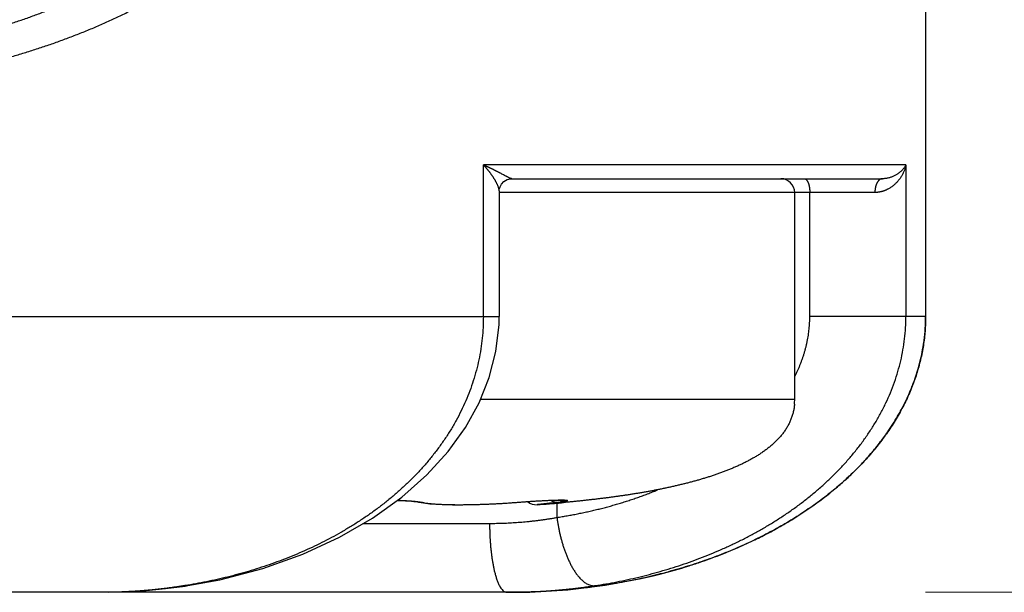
# Model space of a CAD drawing. Header units: millimetres. Extents: x 0 to 1300, y 0 to 891.
# Tile 132 of 146: x 882.43 to 889.57, y 464.6 to 468.75. Entities that reach past the tile are written whole.
import ezdxf

# ---------------------------------------------------------------- set-up
doc = ezdxf.new("R2010")
doc.units = ezdxf.units.MM
doc.header["$LTSCALE"] = 0.545669
doc.layers.add('NoLayerName_001', color=7, linetype='Continuous')
doc.layers.add('NoLayerName_008', color=7, linetype='Continuous')
doc.styles.get("Standard").update_dxf_attribs({"font": 'txt', "bigfont": 'extfont2'})
doc.dimstyles.get("Standard").update_dxf_attribs({"dimtxt": 2.5, "dimasz": 2.5, "dimexe": 1, "dimexo": 1, "dimtad": 1, "dimdec": 3, "dimzin": 0, "dimdsep": 46, "dimtxsty": 'Standard', "dimcen": 2.5, "dimadec": 3, "dimazin": 0, "dimtfac": 0.75, "dimtdec": 3, "dimtmove": 0, "dimatfit": 3, "dimfxl": 1, "dimarcsym": 0})

# ---------------------------------------------------------------- blocks, each defined once
blk = doc.blocks.new('_OPEN30')
at = {"color": 0, "linetype": 'ByBlock', "lineweight": -2}
for p, q in [((-1, 0.267949), (0, 0)), ((0, 0), (-1, -0.267949)), ((0, 0), (-1, 0))]:
    blk.add_line(p, q, dxfattribs=at)
blk = doc.blocks.new('*D102')
at = {"layer": 'Defpoints', "color": 0}
for p in [(948.8193, 600), (886, 464.6), (975.2971, 464.6)]:
    blk.add_point(p, dxfattribs=at)
at = {"layer": 'NoLayerName_001', "color": 0, "linetype": 'Continuous', "lineweight": 13}
for p, q in [((951.8193, 600), (978.2971, 600)), ((975.2971, 594), (975.2971, 470.6)), ((889, 464.6), (978.2971, 464.6))]:
    blk.add_line(p, q, dxfattribs=at)
at = {"layer": 'NoLayerName_001', "color": 0, "lineweight": 13, "xscale": 6, "yscale": 6, "zscale": 6}
for p, rotation in [((975.2971, 600), 90), ((975.2971, 464.6), 270)]:
    blk.add_blockref('_OPEN30', p, dxfattribs=dict(at, rotation=rotation))
at = {"layer": 'NoLayerName_001', "color": 0, "lineweight": 13, "insert": (967.4971, 532.3), "char_height": 9.6, "attachment_point": 5, "rotation": 90}
blk.add_mtext('\\W0.8593;１３６', dxfattribs=at)

msp = doc.modelspace()

# ---------------------------------------------------------------- linework, layer by layer
at = {"layer": 'NoLayerName_001', "color": 60, "linetype": 'Continuous', "lineweight": 25}
for p, q in [((889, 487.85), (889, 466.6)), ((885.79194947, 466.60000004), (885.79194947, 467.7)), ((888.85697915, 467.7), (885.79194947, 467.7)), ((888.85697915, 467.7), (888.85697915, 466.6)), ((885.99818584, 467.6), (888.68597912, 467.6)), ((888.6319971, 467.5), (885.90652268, 467.5)), ((885.90652271, 467.51196716), (885.90652271, 466.59999895)), ((888.05, 466), (888.05, 467.5)), ((888.15965112, 466.6), (888.15965112, 467.5)), ((864.09347738, 466.60000005), (885.90652262, 466.59999893)), ((889, 466.6), (888.15965112, 466.6)), ((885.77125946, 466), (888.05, 466)), ((886.11244447, 465.25808782), (886.1592926, 465.2611684)), ((886.1592926, 465.2611684), (886.20294521, 465.26377786)), ((886.20294521, 465.26377786), (886.22990472, 465.26523812)), ((886.22990472, 465.26523812), (886.25494726, 465.26647093)), ((886.25494726, 465.26647093), (886.27793632, 465.26747264)), ((886.27793632, 465.26747264), (886.29877276, 465.26824319)), ((885.32515227, 465.25413249), (885.35629229, 465.24832648)), ((886.02532516, 465.25190122), (886.02644689, 465.25179)), ((886.02644689, 465.25179), (886.06331501, 465.25458706)), ((886.06331501, 465.25458706), (886.11244447, 465.25808782)), ((886.32534625, 465.24700358), (886.32534625, 465.14279636)), ((886.35804558, 465.24960392), (886.37248217, 465.25089184)), ((884.92280941, 465.1), (885.83691107, 465.1)), ((883.64870511, 464.64868236), (883.62682381, 464.64827028)), ((883.62848156, 464.64559793), (883.64874836, 464.64868906)), ((886, 464.6), (864, 464.6))]:
    msp.add_line(p, q, dxfattribs=at)
for points in [[(885.90652268, 467.51182797), (885.90742011, 467.52337682), (885.91240789, 467.54174407), (885.9232377, 467.56151619), (885.94034653, 467.57951857), (885.9633815, 467.59310402), (885.98861183, 467.59949062), (885.99823357, 467.60000003)], [(883.64870612, 464.64867599), (883.88027002, 464.69155331), (884.19172029, 464.77282142), (884.48207534, 464.87617213), (884.74850664, 464.99891816), (884.98845495, 465.13806923), (885.20061519, 465.29062888), (885.38242305, 465.4520794), (885.53591983, 465.62101447), (885.66132362, 465.79484274), (885.76064037, 465.97358136), (885.83444449, 466.15719451), (885.88302012, 466.34605165), (885.90525899, 466.54303439), (885.90644531, 466.59999895)], [(885.16797027, 465.26715465), (885.17454771, 465.2669323), (885.20113903, 465.26576645), (885.22600828, 465.26440525), (885.24882086, 465.26288076), (885.26922901, 465.26123791), (885.28700357, 465.25952451), (885.30182524, 465.25781406), (885.31360093, 465.25617839), (885.32187648, 465.254781), (885.32563734, 465.25401956)], [(886.29877276, 465.26824319), (886.31734441, 465.26879213), (886.32574539, 465.26898379), (886.33354464, 465.26912132), (886.3407297, 465.26920675), (886.34730463, 465.2692432), (886.35321076, 465.26923414), (886.35841942, 465.26918282)], [(886.35841942, 465.26918282), (886.36286802, 465.26909498), (886.36652485, 465.26897979), (886.36931656, 465.26885286), (886.37074064, 465.26876784)], [(885.35629229, 465.24832648), (885.40322965, 465.2427615), (885.45428673, 465.239094), (885.50952212, 465.23677837), (885.56858834, 465.23558091), (885.63068332, 465.23537888), (885.69538303, 465.23609563), (885.76226334, 465.23769508), (885.83103856, 465.24017558), (885.90146417, 465.24356775), (885.97358879, 465.24795392), (886.02644779, 465.25179007)], [(883.07182082, 464.60009949), (883.20803576, 464.60376956), (883.3463506, 464.61265269), (883.48657015, 464.62663001), (883.62848156, 464.64559793)]]:
    msp.add_lwpolyline(points, dxfattribs=at)
for centre, radius, start, end in [((887.95, 467.5), 0.1, 0, 90), ((887.62803399, 465.99982789), 0.42196605, 355.119267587, 0.02336946), ((887.63529542, 465.99951991), 0.41470485, 355.076306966, 0.066330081), ((885.34555971, 465.3409854), 0.08920479, 257.097160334, 261.039817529), ((885.34549021, 465.34042816), 0.08864353, 261.028093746, 272.938982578), ((885.30454716, 465.05083049), 0.2061519, 77.252616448, 78.722435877), ((886.17500045, 465.33534044), 0.1, 230.926770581, 274.077139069), ((885.45797157, 475.4367637), 10.22684495, 274.060379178, 275.049186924), ((885.43083215, 475.78503778), 10.57616681, 274.073439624, 274.854066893), ((886.15414999, 466.70670714), 1.46484058, 276.712045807, 277.679108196), ((885.49584125, 474.99787465), 9.7863261, 274.864794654, 275.054481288), ((883.02886332, 468.41265182), 3.81158443, 279.025844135, 279.349495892), ((885.96186355, 468.94201994), 4.34201843, 269.999393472, 271.415743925)]:
    msp.add_arc(centre, radius, start, end, dxfattribs=at)
for points, knots in [([(882.11546582, 468.65063027), (882.14353956, 468.65869083), (882.19977892, 468.67453383), (882.2836584, 468.6999882), (882.36721425, 468.72654962), (882.45034513, 468.75446451), (882.53301338, 468.78375553), (882.61516429, 468.81450536), (882.69674768, 468.84678059), (882.77771216, 468.88065216), (882.85800661, 468.91618987), (882.93757723, 468.95346254), (883.01635337, 468.99253065), (883.09424816, 469.03343343), (883.17115618, 469.07620101), (883.24696669, 469.12086197), (883.32157082, 469.16744268), (883.39485271, 469.21597773), (883.46672244, 469.26647135), (883.53699322, 469.319041), (883.60583919, 469.37338221), (883.65001654, 469.41164608), (883.67231073, 469.4305157)], [0, 0, 0, 0, 0.0876240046, 0.1752793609, 0.2629553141, 0.3506447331, 0.438344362, 0.5260550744, 0.6137821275, 0.7015354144, 0.7893297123, 0.8771849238, 0.9651175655, 1.0531023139, 1.1411031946, 1.2290897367, 1.3170373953, 1.4049279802, 1.4927501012, 1.5804996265, 1.6681801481, 1.7558034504, 1.7558034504, 1.7558034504, 1.7558034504]), ([(882.27122284, 468.45750918), (882.30108903, 468.46595506), (882.36091844, 468.4825488), (882.45015654, 468.50924966), (882.53905392, 468.53713273), (882.62750418, 468.56645949), (882.71546819, 468.59725147), (882.80288877, 468.6295945), (882.88971355, 468.66355721), (882.97588888, 468.69921288), (883.06136139, 468.73663357), (883.1460747, 468.77589024), (883.22995492, 468.81704512), (883.31291255, 468.86013693), (883.39483952, 468.90519557), (883.47562272, 468.95224955), (883.55515098, 469.00132506), (883.63330592, 469.0524569), (883.70999595, 469.10564804), (883.78502944, 469.16102023), (883.8585875, 469.21825258), (883.90584872, 469.25854407), (883.9296915, 469.27841467)], [0, 0, 0, 0, 0.093112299, 0.1862578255, 0.2794253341, 0.3726073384, 0.4658003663, 0.5590052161, 0.6522272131, 0.7454764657, 0.8387681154, 0.9321225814, 1.0255559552, 1.1190415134, 1.2125429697, 1.3060295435, 1.3994763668, 1.4928649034, 1.5861833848, 1.6794272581, 1.7725996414, 1.8657117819, 1.8657117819, 1.8657117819, 1.8657117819]), ([(885.90652271, 467.51181342), (885.90637479, 467.51393314), (885.90626468, 467.51820242), (885.90497803, 467.52448558), (885.9033917, 467.53067947), (885.90149544, 467.5367826), (885.89936163, 467.5427941), (885.89703692, 467.54873152), (885.89455609, 467.554606), (885.89192653, 467.56041829), (885.88916107, 467.56617108), (885.88627107, 467.57186657), (885.88326827, 467.57750711), (885.88016434, 467.583095), (885.87697079, 467.58863248), (885.87369951, 467.59412252), (885.87035933, 467.59956771), (885.86695192, 467.60496778), (885.86347957, 467.61032366), (885.85994425, 467.61563626), (885.85634801, 467.62090648), (885.85269287, 467.62613523), (885.84898085, 467.63132343), (885.845214, 467.63647198), (885.84139433, 467.64158178), (885.83752393, 467.64665379), (885.83360456, 467.65168865), (885.82963722, 467.65668638), (885.82562304, 467.66164705), (885.82156311, 467.66657073), (885.81745855, 467.67145746), (885.8133105, 467.67630734), (885.80911993, 467.68112032), (885.80488841, 467.68589686), (885.80061542, 467.69063551), (885.79630808, 467.69534196), (885.79339913, 467.6984445), (885.79194947, 467.7)], [0, 0, 0, 0, 0.00637461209, 0.01277623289, 0.01917871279, 0.02556235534, 0.03193830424, 0.03831278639, 0.04468834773, 0.05106681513, 0.05744919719, 0.06383569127, 0.07022575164, 0.07661815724, 0.08301107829, 0.0894021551, 0.09578984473, 0.10217467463, 0.10855732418, 0.11493839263, 0.12131840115, 0.12769779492, 0.13407694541, 0.14045615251, 0.14683564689, 0.15321559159, 0.15959604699, 0.1659769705, 0.17235828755, 0.17873989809, 0.1851216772, 0.19150347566, 0.19788512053, 0.20426641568, 0.2106471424, 0.21702705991, 0.22340590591, 0.22340590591, 0.22340590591, 0.22340590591]), ([(885.99818584, 467.6), (885.996304, 467.60027493), (885.99243278, 467.60052227), (885.98704721, 467.6027635), (885.981748, 467.60505992), (885.97652233, 467.60748417), (885.97137549, 467.60998022), (885.96626932, 467.61254609), (885.96118078, 467.61516628), (885.9561007, 467.61783043), (885.94427188, 467.62411455), (885.93078658, 467.63135197), (885.91726461, 467.63851328), (885.91049846, 467.64207609), (885.90541808, 467.64473958), (885.90033215, 467.64739374), (885.89524042, 467.65003788), (885.89014271, 467.65267134), (885.88503881, 467.65529345), (885.87992851, 467.65790355), (885.87481161, 467.66050098), (885.86968791, 467.66308507), (885.8645572, 467.66565517), (885.85941925, 467.66821058), (885.85427392, 467.67075081), (885.84912123, 467.67327578), (885.84396115, 467.67578533), (885.83879368, 467.67827933), (885.83361879, 467.68075764), (885.82843648, 467.68322013), (885.82324671, 467.68566664), (885.81804948, 467.68809707), (885.81284474, 467.69051122), (885.80763258, 467.69290914), (885.80241265, 467.69528999), (885.79718613, 467.69765628), (885.79369441, 467.69921739), (885.79194947, 467.7)], [0, 0, 0, 0, 0.00570547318, 0.01151763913, 0.01733050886, 0.02307575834, 0.02878591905, 0.03449360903, 0.0402182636, 0.04595650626, 0.05170226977, 0.08040158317, 0.09187034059, 0.09760589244, 0.10334215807, 0.10907902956, 0.11481640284, 0.12055417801, 0.12629225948, 0.13203055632, 0.13776898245, 0.14350745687, 0.14924590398, 0.15498425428, 0.16072246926, 0.16646054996, 0.17219850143, 0.17793632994, 0.18367404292, 0.18941164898, 0.19514915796, 0.20088658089, 0.20662393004, 0.21236121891, 0.21809846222, 0.22383567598, 0.22957287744, 0.22957287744, 0.22957287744, 0.22957287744]), ([(888.85697915, 467.7), (888.85535549, 467.69704022), (888.85226174, 467.69102866), (888.84668323, 467.68253668), (888.84060985, 467.67436215), (888.83398492, 467.66655456), (888.82688459, 467.65909434), (888.81933329, 467.65199942), (888.81136809, 467.64528423), (888.80302337, 467.6389651), (888.79433427, 467.633058), (888.78533567, 467.62757904), (888.77606252, 467.62254432), (888.76654972, 467.61797002), (888.75683218, 467.61387226), (888.74694477, 467.61026742), (888.73692236, 467.6071712), (888.72679978, 467.6046018), (888.71661198, 467.60256848), (888.70639327, 467.60111366), (888.69618037, 467.60015748), (888.68936893, 467.60010023), (888.68597912, 467.6)], [0, 0, 0, 0, 0.01012763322, 0.02026406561, 0.03043734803, 0.04066660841, 0.05096108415, 0.06131912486, 0.07173510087, 0.08220106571, 0.09270721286, 0.10324230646, 0.11379408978, 0.12434967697, 0.13489593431, 0.14541985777, 0.15590895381, 0.16635163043, 0.17673760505, 0.18705833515, 0.19730747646, 0.20748137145, 0.20748137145, 0.20748137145, 0.20748137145]), ([(888.85697915, 467.7), (888.85612727, 467.69635494), (888.85454018, 467.68903032), (888.8514492, 467.6782104), (888.84794393, 467.66750384), (888.84395707, 467.65694701), (888.83951928, 467.64655412), (888.83463493, 467.63634536), (888.82931542, 467.62633928), (888.82357024, 467.6165549), (888.81740948, 467.60701115), (888.81084349, 467.59772802), (888.80388524, 467.58872612), (888.79654943, 467.58002694), (888.78885107, 467.57165281), (888.78080511, 467.56362619), (888.7724268, 467.55596904), (888.76373031, 467.54870524), (888.75473367, 467.54185161), (888.74544054, 467.5354513), (888.73590803, 467.52944963), (888.72929252, 467.52591711), (888.72602161, 467.5240948)], [0, 0, 0, 0, 0.01122985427, 0.02247610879, 0.03373952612, 0.04502025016, 0.05631793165, 0.06763185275, 0.07896105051, 0.0903044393, 0.10166093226, 0.11302937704, 0.12440575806, 0.13578371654, 0.1471571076, 0.15852025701, 0.16986814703, 0.18119660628, 0.19250250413, 0.20378395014, 0.21504049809, 0.22627335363, 0.22627335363, 0.22627335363, 0.22627335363]), ([(888.11916394, 467.6), (888.12061685, 467.59981962), (888.12355251, 467.5997199), (888.12766873, 467.59802302), (888.13143405, 467.5956064), (888.13486311, 467.59245824), (888.13798543, 467.58876537), (888.14081748, 467.58464687), (888.14337141, 467.58023878), (888.14565611, 467.57567337), (888.14768174, 467.57107897), (888.14947352, 467.56654474), (888.15103496, 467.56209594), (888.15238721, 467.55771846), (888.15355578, 467.55338858), (888.1545661, 467.54908254), (888.15544391, 467.54477651), (888.1562142, 467.54044673), (888.15690387, 467.53607586), (888.15752509, 467.53165648), (888.15807344, 467.52719157), (888.15854646, 467.52269106), (888.15894053, 467.51816505), (888.15925355, 467.51362366), (888.15947835, 467.509077), (888.1596266, 467.50453527), (888.1596355, 467.50150975), (888.15965112, 467.5)], [0, 0, 0, 0, 0.00439219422, 0.00871683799, 0.01315004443, 0.01777896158, 0.02261838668, 0.02763269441, 0.03275331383, 0.03789045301, 0.04294051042, 0.04781215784, 0.0525132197, 0.05708156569, 0.06155377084, 0.06596489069, 0.07034834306, 0.07473590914, 0.07915712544, 0.08362249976, 0.08812375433, 0.09265181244, 0.09719767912, 0.10175246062, 0.10630738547, 0.11085382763, 0.11538333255, 0.11538333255, 0.11538333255, 0.11538333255]), ([(888.68597912, 467.6), (888.68461793, 467.59989466), (888.68186673, 467.59982843), (888.67782848, 467.59884922), (888.67390217, 467.59744005), (888.67013986, 467.59557218), (888.66658617, 467.59334421), (888.66327813, 467.59080684), (888.66022951, 467.5880108), (888.65742527, 467.58499897), (888.65484212, 467.58180658), (888.65245712, 467.57846779), (888.65024319, 467.57501568), (888.6481883, 467.5714678), (888.64628678, 467.56783444), (888.64453021, 467.5641259), (888.64291063, 467.56035209), (888.64142016, 467.55652285), (888.64004982, 467.55264734), (888.63879624, 467.54873124), (888.6376574, 467.54477866), (888.63663071, 467.54079353), (888.63571368, 467.5367797), (888.63490381, 467.53274106), (888.6341986, 467.52868148), (888.63359556, 467.52460483), (888.63309214, 467.52051498), (888.6326861, 467.51641581), (888.63237396, 467.51231119), (888.63215688, 467.50820497), (888.63201881, 467.50410111), (888.63201137, 467.50136604), (888.6319971, 467.5)], [0, 0, 0, 0, 0.00409578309, 0.00822445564, 0.01239558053, 0.01659626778, 0.02079715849, 0.02496077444, 0.02908563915, 0.03319286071, 0.03729508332, 0.04139679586, 0.04549615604, 0.0495937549, 0.05369283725, 0.05779521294, 0.06190129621, 0.06601022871, 0.07012028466, 0.07423130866, 0.07834398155, 0.08245868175, 0.08657549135, 0.09069421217, 0.09481438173, 0.09893528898, 0.1030559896, 0.10717532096, 0.11129191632, 0.11540421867, 0.11951049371, 0.12360884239, 0.12360884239, 0.12360884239, 0.12360884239]), ([(888.72602161, 467.5240948), (888.72457447, 467.52335431), (888.72169187, 467.52185056), (888.71729843, 467.5197317), (888.71286325, 467.51769791), (888.70837774, 467.51576575), (888.70384323, 467.51393364), (888.69926003, 467.51220498), (888.69463109, 467.51058102), (888.68996003, 467.50906399), (888.68525065, 467.507656), (888.68050673, 467.50635919), (888.67573204, 467.5051757), (888.67093037, 467.50410768), (888.6661055, 467.50315726), (888.66126121, 467.50232662), (888.65640129, 467.50161779), (888.65152951, 467.50103332), (888.64664967, 467.50057383), (888.64176549, 467.50024716), (888.63688096, 467.50003426), (888.63362405, 467.50002222), (888.6319971, 467.5)], [0, 0, 0, 0, 0.004876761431, 0.009752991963, 0.014631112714, 0.019513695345, 0.024403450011, 0.02930180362, 0.034207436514, 0.039118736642, 0.044034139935, 0.048952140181, 0.053871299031, 0.058790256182, 0.06370773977, 0.068622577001, 0.073533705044, 0.078440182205, 0.083341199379, 0.088236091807, 0.093124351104, 0.098005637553, 0.098005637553, 0.098005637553, 0.098005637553]), ([(885.79188437, 466.60000004), (885.79118608, 466.57381733), (885.79079038, 466.52136772), (885.78417589, 466.44289592), (885.77402804, 466.36475653), (885.75974321, 466.28720993), (885.74155135, 466.21049851), (885.71943752, 466.13485784), (885.69354064, 466.06047006), (885.66402047, 465.98747135), (885.63102686, 465.91599045), (885.59471263, 465.84615379), (885.55521885, 465.77808406), (885.51270664, 465.71187359), (885.46735948, 465.6475772), (885.41934904, 465.58524453), (885.36884849, 465.52492344), (885.31602237, 465.46665574), (885.26102356, 465.41046379), (885.20399795, 465.35634416), (885.14508108, 465.30428412), (885.08440768, 465.25427042), (885.02210869, 465.20628453), (884.95829754, 465.1603079), (884.89306943, 465.11632421), (884.82651521, 465.07431022), (884.75872484, 465.03424301), (884.68978839, 464.99609954), (884.61979585, 464.95985684), (884.5488372, 464.92549196), (884.47700245, 464.89298184), (884.40438083, 464.8623038), (884.33105485, 464.83343008), (884.25708931, 464.80634154), (884.18253583, 464.7810187), (884.10744049, 464.75744496), (884.03185418, 464.73558051), (883.95580892, 464.71547339), (883.87940729, 464.69684364), (883.82811808, 464.68603573), (883.80252326, 464.68043154)], [0, 0, 0, 0, 0.0785760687, 0.1572787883, 0.2360670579, 0.3148952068, 0.3937154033, 0.4724850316, 0.5512109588, 0.629917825, 0.7086166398, 0.7873058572, 0.8659740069, 0.9446259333, 1.0232796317, 1.1019392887, 1.1805952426, 1.2592259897, 1.3378281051, 1.4164246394, 1.4950297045, 1.5736466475, 1.6522692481, 1.7308998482, 1.8095555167, 1.8882481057, 1.9669831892, 2.0457604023, 2.1245737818, 2.2034121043, 2.2822592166, 2.3610943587, 2.4398942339, 2.5186540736, 2.5973816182, 2.6760824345, 2.7547597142, 2.8334143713, 2.9120451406, 2.9906486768, 2.9906486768, 2.9906486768, 2.9906486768]), ([(888.05077143, 466.16515151), (888.05410647, 466.17189839), (888.06087769, 466.18534791), (888.07044191, 466.2058173), (888.07963922, 466.22646414), (888.08839238, 466.2473128), (888.09670444, 466.26834761), (888.1045569, 466.28956366), (888.11193704, 466.31095315), (888.11883058, 466.33250906), (888.12522369, 466.35422413), (888.13110219, 466.37609081), (888.13645191, 466.39809929), (888.14126707, 466.42023532), (888.14554107, 466.44248313), (888.14926719, 466.46482659), (888.1524393, 466.48724961), (888.15504895, 466.50973609), (888.15709626, 466.53226985), (888.15854952, 466.554835), (888.15949558, 466.57741462), (888.15955143, 466.59247439), (888.15965112, 466.6)], [0, 0, 0, 0, 0.02257843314, 0.04517045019, 0.0677729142, 0.09038326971, 0.11299957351, 0.13562052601, 0.15824550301, 0.18087458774, 0.20350860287, 0.22614914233, 0.24879726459, 0.27144997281, 0.29410350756, 0.31675434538, 0.33939923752, 0.36203524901, 0.38465979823, 0.40727069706, 0.4298661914, 0.45244500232, 0.45244500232, 0.45244500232, 0.45244500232]), ([(888.84735155, 466.43859634), (888.84972874, 466.46547635), (888.8560502, 466.51909199), (888.85609117, 466.57307881), (888.8568952, 466.60000004)], [0, 0, 0, 0, 0.08095475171, 0.16175444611, 0.16175444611, 0.16175444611, 0.16175444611]), ([(886.60121648, 464.64826304), (886.6277741, 464.65263135), (886.68096867, 464.66097904), (886.76037738, 464.67585041), (886.83953094, 464.69215819), (886.91834393, 464.71017466), (886.9967823, 464.7298533), (887.07479822, 464.75123304), (887.15234752, 464.77432993), (887.22938511, 464.79916608), (887.30586594, 464.82576229), (887.38174146, 464.85413702), (887.45695096, 464.88430931), (887.53141648, 464.91630848), (887.60505304, 464.950159), (887.67777477, 464.98588565), (887.74949581, 465.02351308), (887.82013031, 465.06306597), (887.88959235, 465.10456909), (887.95779611, 465.14804701), (888.02465506, 465.19352496), (888.09007966, 465.2410218), (888.15396223, 465.29056065), (888.21617234, 465.34217226), (888.27657565, 465.39588015), (888.33503643, 465.45170834), (888.39141146, 465.50967168), (888.44553996, 465.56976795), (888.4972392, 465.63198113), (888.54631669, 465.69628507), (888.59257956, 465.76265274), (888.63582648, 465.83104838), (888.67585195, 465.90140476), (888.71244701, 465.97362317), (888.74539376, 466.04759186), (888.77445891, 466.12319888), (888.79946051, 466.20031229), (888.81999619, 466.2787686), (888.83670707, 466.35819218), (888.84343673, 466.41186033), (888.84735155, 466.43859634)], [0, 0, 0, 0, 0.0807434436, 0.1615255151, 0.2423393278, 0.3231797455, 0.4040434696, 0.4849291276, 0.5658373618, 0.6467709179, 0.7277347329, 0.8087358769, 0.8897713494, 0.9708194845, 1.0518604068, 1.1328785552, 1.2138629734, 1.2948076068, 1.3757116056, 1.4565796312, 1.5374221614, 1.6182551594, 1.6990832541, 1.7798995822, 1.8607063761, 1.9415167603, 2.0223543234, 2.1032209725, 2.184092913, 2.2649593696, 2.3458261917, 2.4267165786, 2.5076385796, 2.588569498, 2.6695029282, 2.7504549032, 2.8314659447, 2.9125584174, 2.9936707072, 3.0747340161, 3.0747340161, 3.0747340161, 3.0747340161]), ([(888.04846997, 465.96392623), (888.04733736, 465.95470792), (888.04555453, 465.93619511), (888.03997998, 465.90884342), (888.03268636, 465.88192459), (888.02341549, 465.85561141), (888.01232114, 465.83000737), (887.99948806, 465.80520587), (887.98506526, 465.7812761), (887.96918635, 465.75828808), (887.95196965, 465.73630507), (887.9335585, 465.71533709), (887.91410872, 465.69534137), (887.89375862, 465.6762701), (887.87264211, 465.65806207), (887.85084778, 465.64068276), (887.82844822, 465.62409747), (887.80551352, 465.60826584), (887.78210829, 465.59314469), (887.75828411, 465.5786976), (887.7340874, 465.56488525), (887.70956282, 465.55166709), (887.68475133, 465.53900082), (887.65968214, 465.52685701), (887.6343814, 465.51520449), (887.60887421, 465.5040118), (887.58318406, 465.49324606), (887.55732557, 465.48288921), (887.53131146, 465.47292333), (887.50515409, 465.4633301), (887.47886579, 465.45409125), (887.4524589, 465.44518853), (887.42594579, 465.4366036), (887.39933867, 465.42831845), (887.37264926, 465.42031357), (887.34588567, 465.41257481), (887.31905229, 465.40509468), (887.29215379, 465.39786099), (887.26519194, 465.39087337), (887.2381788, 465.38408862), (887.22011828, 465.37977816), (887.21109455, 465.37759636)], [0, 0, 0, 0, 0.027862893, 0.0557459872, 0.0836179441, 0.1114827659, 0.1393612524, 0.1672661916, 0.1951943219, 0.2231260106, 0.2510310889, 0.2789143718, 0.3067976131, 0.3346827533, 0.3625571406, 0.390423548, 0.4182894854, 0.4461546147, 0.4740143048, 0.501872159, 0.5297311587, 0.5575897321, 0.5854443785, 0.6132974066, 0.6411509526, 0.6690048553, 0.6968577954, 0.7247114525, 0.7525678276, 0.7804279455, 0.8082919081, 0.8361589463, 0.8640274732, 0.8918951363, 0.9197589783, 0.9476180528, 0.9754737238, 1.0033271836, 1.0311793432, 1.0590308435, 1.0868820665, 1.0868820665, 1.0868820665, 1.0868820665]), ([(886.32534625, 465.14279636), (886.33776808, 465.14478713), (886.36262731, 465.14867124), (886.39982156, 465.15508187), (886.43695577, 465.16184576), (886.4740194, 465.16902889), (886.51101402, 465.1766176), (886.54793569, 465.18461903), (886.58477841, 465.19303544), (886.62153381, 465.20187023), (886.65819312, 465.21112628), (886.69474758, 465.22080657), (886.73118842, 465.23091406), (886.76750687, 465.24145174), (886.80369419, 465.25242254), (886.83974156, 465.26382954), (886.87564037, 465.27567532), (886.91138129, 465.28796425), (886.94695766, 465.30069409), (886.98235284, 465.31388728), (887.01758748, 465.3274741), (887.04089517, 465.3369788), (887.05256937, 465.34167434)], [0, 0, 0, 0, 0.03774103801, 0.07548100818, 0.11322423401, 0.15097514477, 0.18873827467, 0.22651686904, 0.26430894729, 0.30211139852, 0.33992127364, 0.37773579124, 0.41555234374, 0.45336850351, 0.49118202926, 0.52899087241, 0.56679318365, 0.60458731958, 0.64237184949, 0.68014556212, 0.71790747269, 0.75565682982, 0.75565682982, 0.75565682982, 0.75565682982]), ([(887.21109455, 465.37759636), (887.2020542, 465.3754847), (887.18398504, 465.37121188), (887.15681279, 465.36509991), (887.12960459, 465.35915328), (887.1023556, 465.35339762), (887.07507004, 465.34781875), (887.04774947, 465.34241318), (887.02039613, 465.33717453), (886.99301208, 465.33209719), (886.96559943, 465.32717537), (886.93816026, 465.3224033), (886.91069667, 465.31777526), (886.88321067, 465.31328527), (886.85570384, 465.30892842), (886.82817722, 465.30470158), (886.80063177, 465.30060128), (886.77306842, 465.29662412), (886.74548809, 465.29276669), (886.71789171, 465.28902557), (886.69028023, 465.28539735), (886.66265456, 465.28187863), (886.63501564, 465.278466), (886.60736433, 465.27515597), (886.57970133, 465.27194605), (886.55202722, 465.26883394), (886.52434261, 465.2658173), (886.49664807, 465.26289372), (886.46894417, 465.2600611), (886.44123158, 465.2573162), (886.41351058, 465.25466005), (886.38578288, 465.25207771), (886.3672907, 465.25043509), (886.35804558, 465.24960392)], [0, 0, 0, 0, 0.02785108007, 0.05570191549, 0.08355222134, 0.11140208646, 0.13925187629, 0.16710184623, 0.19495213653, 0.22280277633, 0.25065368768, 0.27850468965, 0.30635550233, 0.3342057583, 0.36205531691, 0.38990439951, 0.4177532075, 0.4456018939, 0.47345056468, 0.50129928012, 0.52914805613, 0.55699686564, 0.58484563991, 0.61269429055, 0.64054283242, 0.66839131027, 0.69623974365, 0.7240881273, 0.75193643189, 0.77978460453, 0.80763256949, 0.83548022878, 0.86332746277, 0.86332746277, 0.86332746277, 0.86332746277]), ([(885.16898587, 465.26783248), (885.17100058, 465.2677591), (885.1750301, 465.26761552), (885.18107368, 465.26738116), (885.18711683, 465.26713545), (885.19315952, 465.26687635), (885.19920182, 465.2666044), (885.20524376, 465.26631953), (885.21128529, 465.26602136), (885.21732627, 465.26570871), (885.22336654, 465.26538054), (885.22940594, 465.26503576), (885.23544428, 465.26467332), (885.24148141, 465.26429215), (885.24751716, 465.26389118), (885.25355135, 465.26346933), (885.25958383, 465.26302557), (885.26561442, 465.26255873), (885.27164297, 465.26206807), (885.27766921, 465.26155134), (885.2836934, 465.26101188), (885.28770699, 465.2606254), (885.28971409, 465.26043551)], [0, 0, 0, 0, 0.00604813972, 0.01209622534, 0.01814433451, 0.02419254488, 0.03024093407, 0.03628957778, 0.04233848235, 0.04838757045, 0.05443676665, 0.06048600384, 0.06653522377, 0.07258437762, 0.07863342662, 0.08468234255, 0.09073110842, 0.09677971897, 0.10282818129, 0.10887651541, 0.11492475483, 0.12097294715, 0.12097294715, 0.12097294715, 0.12097294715]), ([(885.28971409, 465.26043551), (885.29063737, 465.26034487), (885.29248407, 465.26016528), (885.29525314, 465.25988581), (885.29802153, 465.25959976), (885.30078908, 465.25930564), (885.30355576, 465.25900327), (885.3063215, 465.25869216), (885.30908625, 465.25837186), (885.31184995, 465.25804194), (885.31461253, 465.25770196), (885.31737394, 465.25735148), (885.32013411, 465.25699001), (885.32289296, 465.2566173), (885.32565015, 465.25623177), (885.32840521, 465.25583136), (885.33115766, 465.25541415), (885.333907, 465.25497807), (885.33665281, 465.25452147), (885.33939435, 465.2540412), (885.34213202, 465.2535397), (885.34395204, 465.25317894), (885.34486267, 465.25300187)], [0, 0, 0, 0, 0.002783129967, 0.005566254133, 0.00834937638, 0.011132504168, 0.013915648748, 0.01669882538, 0.019482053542, 0.022265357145, 0.025048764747, 0.027832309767, 0.030616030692, 0.033399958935, 0.036184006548, 0.038968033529, 0.041751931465, 0.04453562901, 0.047319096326, 0.05010234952, 0.052885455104, 0.055668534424, 0.055668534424, 0.055668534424, 0.055668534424]), ([(886.02532516, 465.25190122), (886.03397072, 465.25256461), (886.05126076, 465.25390725), (886.07720316, 465.25582611), (886.10315037, 465.25768099), (886.12910313, 465.25945643), (886.15073496, 465.26086728), (886.16804313, 465.26195155), (886.18102559, 465.2627419), (886.19400939, 465.2635087), (886.20699454, 465.2642512), (886.21998104, 465.26496886), (886.23296903, 465.26565866), (886.24595866, 465.26631734), (886.25895009, 465.26694165), (886.27194346, 465.26752844), (886.28493892, 465.26807424), (886.29793637, 465.26857672), (886.31093595, 465.26902329), (886.32393768, 465.26939157), (886.33694119, 465.26968376), (886.34561177, 465.26977009), (886.34994681, 465.26982682)], [0, 0, 0, 0, 0.02601292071, 0.0520262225, 0.07803967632, 0.10405309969, 0.13006636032, 0.14307290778, 0.15607938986, 0.16908580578, 0.18209215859, 0.19509845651, 0.2081047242, 0.22111100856, 0.23411737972, 0.24712393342, 0.26013079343, 0.27313805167, 0.28614535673, 0.29915230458, 0.31215877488, 0.32516499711, 0.32516499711, 0.32516499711, 0.32516499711]), ([(886.32536033, 465.25190123), (886.32454261, 465.25186648), (886.32290652, 465.25177095), (886.32044565, 465.25178359), (886.31798367, 465.25188678), (886.31552428, 465.25209559), (886.31307221, 465.25240349), (886.31063193, 465.25280978), (886.30820798, 465.25331217), (886.30580488, 465.25390884), (886.30342714, 465.25459778), (886.30107906, 465.2553773), (886.29876411, 465.25624517), (886.29648435, 465.25719759), (886.29424145, 465.25823119), (886.29203705, 465.25934255), (886.28987271, 465.26052823), (886.28775021, 465.26178499), (886.28567065, 465.26310878), (886.28363758, 465.26449865), (886.28164541, 465.26594202), (886.28036231, 465.26696146), (886.27971577, 465.26746354)], [0, 0, 0, 0, 0.002455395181, 0.004915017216, 0.007378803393, 0.009846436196, 0.012317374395, 0.014790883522, 0.017266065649, 0.019741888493, 0.022217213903, 0.02469083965, 0.027162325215, 0.029632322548, 0.032101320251, 0.034569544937, 0.037036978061, 0.039503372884, 0.041968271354, 0.044431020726, 0.046890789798, 0.049346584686, 0.049346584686, 0.049346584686, 0.049346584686]), ([(886.40012017, 465.26488216), (886.39976758, 465.26469989), (886.39909777, 465.2643137), (886.39801206, 465.26392428), (886.39693267, 465.26355355), (886.3958249, 465.26320262), (886.39469763, 465.26286759), (886.39356198, 465.26255135), (886.39242546, 465.26225415), (886.3912906, 465.26197409), (886.39015643, 465.26170821), (886.38902157, 465.26145347), (886.38788486, 465.26120678), (886.38674576, 465.26096561), (886.38560404, 465.26072981), (886.3844601, 465.26049911), (886.38331439, 465.26027333), (886.38216739, 465.26005226), (886.38101952, 465.2598357), (886.37987114, 465.25962343), (886.3787224, 465.25941522), (886.37757333, 465.25921083), (886.3764239, 465.25900999), (886.37527411, 465.25881245), (886.37412391, 465.25861795), (886.3729733, 465.25842624), (886.37182226, 465.25823705), (886.37067079, 465.25805015), (886.36951889, 465.25786548), (886.36836658, 465.25768297), (886.36682959, 465.25744242), (886.36490743, 465.2571468), (886.36259956, 465.25679967), (886.3602905, 465.2564596), (886.35798041, 465.25612607), (886.35566945, 465.25579853), (886.35335776, 465.25547657), (886.35143088, 465.2552121), (886.3502745, 465.25505556), (886.34988907, 465.25500326)], [0, 0, 0, 0, 0.001190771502, 0.002312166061, 0.00345087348, 0.004616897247, 0.005797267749, 0.006978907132, 0.008153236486, 0.009321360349, 0.010485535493, 0.011647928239, 0.012810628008, 0.01397502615, 0.015140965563, 0.016308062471, 0.01747592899, 0.0186441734, 0.019812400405, 0.02098025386, 0.022147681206, 0.023314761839, 0.024481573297, 0.02564819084, 0.0268146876, 0.027981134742, 0.029147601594, 0.030314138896, 0.031480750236, 0.032647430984, 0.033814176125, 0.036147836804, 0.038481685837, 0.040815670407, 0.043149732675, 0.045483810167, 0.047817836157, 0.050151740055, 0.05131862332, 0.05131862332, 0.05131862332, 0.05131862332]), ([(886.34994681, 465.26982682), (886.3507247, 465.26983272), (886.35228049, 465.26984566), (886.35461424, 465.26985834), (886.35694804, 465.26986627), (886.35928187, 465.26986818), (886.36161568, 465.26986368), (886.36394946, 465.26985213), (886.36589422, 465.26983616), (886.36744998, 465.26981928), (886.36861677, 465.26980451), (886.36978352, 465.26978753), (886.37095024, 465.26976829), (886.37211692, 465.26974671), (886.37328356, 465.26972271), (886.37445013, 465.26969607), (886.37561664, 465.26966656), (886.37678306, 465.26963395), (886.37794938, 465.26959801), (886.37911559, 465.26955853), (886.38028167, 465.26951526), (886.3814476, 465.26946801), (886.38261336, 465.26941639), (886.3837789, 465.2693598), (886.38494414, 465.26929766), (886.38610905, 465.26922938), (886.38727355, 465.26915437), (886.3884376, 465.2690721), (886.38960107, 465.26898182), (886.39076375, 465.2688817), (886.39192538, 465.26877012), (886.39308569, 465.2686452), (886.39424448, 465.26850582), (886.39540073, 465.26834796), (886.39655409, 465.26816329), (886.39769738, 465.26793669), (886.39884499, 465.26768259), (886.39991765, 465.2672844), (886.401078, 465.2669273), (886.40135408, 465.26544527), (886.40045189, 465.26514904), (886.40012017, 465.26488216)], [0, 0, 0, 0, 0.002333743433, 0.004667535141, 0.007001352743, 0.009335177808, 0.011668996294, 0.014002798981, 0.016336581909, 0.017503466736, 0.018670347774, 0.019837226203, 0.021004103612, 0.022170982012, 0.023337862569, 0.024504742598, 0.025671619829, 0.026838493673, 0.028005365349, 0.02917223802, 0.030339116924, 0.031506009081, 0.032672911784, 0.033839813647, 0.035006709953, 0.036173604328, 0.037340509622, 0.038507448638, 0.039674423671, 0.040841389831, 0.042008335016, 0.043175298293, 0.044342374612, 0.045509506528, 0.046676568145, 0.047844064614, 0.049012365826, 0.050176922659, 0.051343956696, 0.052392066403, 0.05366931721, 0.05366931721, 0.05366931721, 0.05366931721]), ([(885.35003518, 465.25190122), (885.35494812, 465.2509158), (885.36474676, 465.24878002), (885.379631, 465.24656181), (885.39455919, 465.24469816), (885.40952028, 465.24312476), (885.42449758, 465.24177977), (885.43948863, 465.24063822), (885.45449055, 465.23966488), (885.46950105, 465.23882716), (885.48451879, 465.23811305), (885.49954224, 465.23751088), (885.51456984, 465.2370089), (885.5296001, 465.23659536), (885.54463189, 465.23625861), (885.55966466, 465.23599471), (885.57469818, 465.23579959), (885.58973223, 465.2356692), (885.60476664, 465.2355995), (885.61980122, 465.23558633), (885.6348358, 465.23562615), (885.6498702, 465.23571752), (885.66490427, 465.23585873), (885.67993782, 465.23604813), (885.6949707, 465.23628404), (885.71000275, 465.23656484), (885.72503384, 465.23688879), (885.74006388, 465.23725512), (885.75509284, 465.2376632), (885.77012067, 465.23811237), (885.78514736, 465.23860197), (885.80017286, 465.23913134), (885.81519714, 465.23969983), (885.83022014, 465.2403068), (885.84524171, 465.24095271), (885.86026168, 465.24163794), (885.87527987, 465.24236305), (885.89029613, 465.24312798), (885.90531018, 465.24393492), (885.92032225, 465.24477771), (885.9303279, 465.24538013), (885.93533101, 465.24567627)], [0, 0, 0, 0, 0.01503238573, 0.03007438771, 0.04512345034, 0.06016576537, 0.07520173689, 0.09023499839, 0.10526784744, 0.12030142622, 0.13533601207, 0.15037151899, 0.16540759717, 0.18044366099, 0.19547913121, 0.21051409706, 0.22554877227, 0.24058331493, 0.25561783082, 0.27065237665, 0.28568697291, 0.30072162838, 0.31575633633, 0.33079107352, 0.34582580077, 0.36086046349, 0.37589500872, 0.39092947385, 0.40596392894, 0.4209984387, 0.43603306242, 0.45106785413, 0.46610286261, 0.48113811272, 0.49617356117, 0.51120915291, 0.52624483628, 0.54128056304, 0.55631628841, 0.5713519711, 0.58638757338, 0.58638757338, 0.58638757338, 0.58638757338]), ([(885.93533101, 465.24567627), (885.94033324, 465.24598637), (885.95033829, 465.24659625), (885.9653419, 465.24757301), (885.98034286, 465.24858687), (885.99534044, 465.24964676), (886.01033511, 465.25074435), (886.02032823, 465.25151919), (886.02532516, 465.25190122)], [0, 0, 0, 0, 0.015035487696, 0.030070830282, 0.045106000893, 0.06014097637, 0.075175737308, 0.090210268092, 0.090210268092, 0.090210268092, 0.090210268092]), ([(886.32536033, 465.25190123), (886.31581439, 465.25077889), (886.29553083, 465.24838007), (886.26688548, 465.24507654), (886.24181781, 465.2422121), (886.21913101, 465.23967765), (886.20360889, 465.23794072), (886.19286053, 465.23675887), (886.1892746, 465.23639601), (886.18569163, 465.23600345), (886.1833043, 465.23572911), (886.18211039, 465.23559351)], [0, 0, 0, 0, 0.02883509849, 0.06127468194, 0.08650557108, 0.10452743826, 0.12975841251, 0.13336269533, 0.13696668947, 0.14057104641, 0.14417580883, 0.14417580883, 0.14417580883, 0.14417580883]), ([(885.83691107, 465.1), (885.84508859, 465.10003497), (885.86144391, 465.10005374), (885.88597519, 465.10038884), (885.9105041, 465.10090834), (885.93503004, 465.10164592), (885.95955243, 465.10259339), (885.98407009, 465.10375374), (886.00858104, 465.10512714), (886.03308266, 465.10671462), (886.05757213, 465.10851694), (886.08204664, 465.11053495), (886.10650338, 465.11276946), (886.13093955, 465.11522129), (886.15535234, 465.11789126), (886.17973893, 465.12078025), (886.20409655, 465.12388888), (886.22842226, 465.12721867), (886.25271371, 465.13076788), (886.27696641, 465.13454688), (886.30118381, 465.13852092), (886.31728951, 465.1413896), (886.32534625, 465.14279636)], [0, 0, 0, 0, 0.02453277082, 0.04906538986, 0.07359915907, 0.09813539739, 0.12267544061, 0.14722036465, 0.17176975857, 0.19632272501, 0.22087839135, 0.245435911, 0.26999446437, 0.29455325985, 0.31911153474, 0.34366855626, 0.36822362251, 0.39277606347, 0.41732524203, 0.44187055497, 0.46641143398, 0.49094734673, 0.49094734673, 0.49094734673, 0.49094734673]), ([(886.32534625, 465.14279636), (886.32594222, 465.1383739), (886.32710047, 465.12952269), (886.32904161, 465.11627178), (886.33110652, 465.10303575), (886.33331814, 465.08982004), (886.33567173, 465.07662639), (886.33816998, 465.06345754), (886.34081358, 465.05031597), (886.34360376, 465.03720421), (886.3465416, 465.02412481), (886.34962822, 465.01108028), (886.35286473, 464.99807316), (886.35625226, 464.98510598), (886.3597919, 464.97218126), (886.36348481, 464.95930155), (886.36733198, 464.94646933), (886.37133494, 464.93368723), (886.37549925, 464.92095908), (886.37983013, 464.90828869), (886.38433292, 464.89567988), (886.38901288, 464.88313644), (886.39387538, 464.87066223), (886.39892533, 464.85826126), (886.40416849, 464.84593901), (886.4096163, 464.8337047), (886.41527915, 464.82156815), (886.42116761, 464.80953938), (886.42729214, 464.79762834), (886.43366331, 464.78584544), (886.44028983, 464.774202), (886.44719308, 464.76271923), (886.4543948, 464.75142142), (886.46191573, 464.74033289), (886.469778, 464.72947924), (886.47799636, 464.71888502), (886.48660195, 464.70859774), (886.49563905, 464.69868393), (886.50517382, 464.6892503), (886.51515854, 464.6802604), (886.52234889, 464.67491605), (886.52588119, 464.67215956)], [0, 0, 0, 0, 0.01338730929, 0.02677950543, 0.04017573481, 0.05357518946, 0.06697710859, 0.08038078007, 0.09378554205, 0.10719078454, 0.120595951, 0.13400054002, 0.14740410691, 0.16080626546, 0.17420668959, 0.18760511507, 0.20100134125, 0.21439523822, 0.22778683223, 0.24117638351, 0.25456439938, 0.26795164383, 0.28133914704, 0.29472821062, 0.30811941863, 0.32151149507, 0.33490350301, 0.3482952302, 0.36168723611, 0.37508089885, 0.38847755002, 0.40187487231, 0.41527098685, 0.42866643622, 0.44206442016, 0.45547066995, 0.46888272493, 0.48229129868, 0.49569685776, 0.50911224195, 0.52255393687, 0.52255393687, 0.52255393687, 0.52255393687]), ([(885.83691107, 465.1), (885.83692516, 465.09555616), (885.83693252, 465.08666793), (885.83706846, 465.07333561), (885.83728123, 465.06000326), (885.83758586, 465.04667172), (885.83798048, 465.03334181), (885.83846773, 465.02001433), (885.83904905, 465.00669011), (885.83972619, 464.99336997), (885.84050084, 464.9800547), (885.8413747, 464.96674514), (885.84234944, 464.9534421), (885.84342678, 464.94014639), (885.84460838, 464.92685883), (885.84589601, 464.91358027), (885.84729102, 464.90031196), (885.84879671, 464.88705604), (885.85041742, 464.87381551), (885.85215723, 464.86059363), (885.85402025, 464.84739368), (885.85601066, 464.83421892), (885.85813245, 464.821072), (885.86039114, 464.8079531), (885.862806, 464.79486178), (885.8653958, 464.78179529), (885.86817962, 464.76875057), (885.87117639, 464.7557246), (885.87440372, 464.74272113), (885.87787247, 464.72976169), (885.88158668, 464.71688663), (885.88554639, 464.70414874), (885.88975716, 464.69160287), (885.89421757, 464.6792591), (885.89905424, 464.66707325), (885.90455736, 464.65497352), (885.91098784, 464.64282978), (885.91852307, 464.6307903), (885.92696709, 464.6190317), (885.93427169, 464.61271232), (885.93766322, 464.60941843)], [0, 0, 0, 0, 0.01333158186, 0.02666451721, 0.03999856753, 0.05333352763, 0.06666922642, 0.08000552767, 0.0933423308, 0.10667957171, 0.12001722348, 0.13335529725, 0.14669384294, 0.16003295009, 0.17337274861, 0.18671340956, 0.20005505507, 0.21339664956, 0.22673639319, 0.24007258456, 0.25340364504, 0.26672812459, 0.28004470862, 0.2933540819, 0.30666305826, 0.31998020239, 0.33331479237, 0.34667688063, 0.36007711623, 0.37350663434, 0.38692143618, 0.40027477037, 0.41352098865, 0.42661893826, 0.43964603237, 0.45284136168, 0.46648044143, 0.48082330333, 0.49547473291, 0.50965816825, 0.50965816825, 0.50965816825, 0.50965816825]), ([(883.62682381, 464.64827028), (883.61722144, 464.64677814), (883.59802429, 464.64374566), (883.56918392, 464.63948634), (883.54031728, 464.63540318), (883.51141904, 464.63152946), (883.48249012, 464.62785922), (883.45353054, 464.62439694), (883.42454162, 464.62114577), (883.39552548, 464.61810995), (883.36648451, 464.6152935), (883.33742112, 464.61270051), (883.3083377, 464.61033504), (883.27923666, 464.60820119), (883.25012039, 464.60630299), (883.2209913, 464.60464459), (883.19185178, 464.60322985), (883.16270424, 464.60206364), (883.13355108, 464.60114702), (883.10439466, 464.60049534), (883.07523752, 464.60007059), (883.05579888, 464.60004613), (883.04608047, 464.60000157)], [0, 0, 0, 0, 0.02915280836, 0.05830509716, 0.0874583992, 0.11661429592, 0.14577441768, 0.17494014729, 0.20411095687, 0.23328559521, 0.26246289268, 0.29164176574, 0.32082121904, 0.35000034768, 0.37917833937, 0.40835447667, 0.43752813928, 0.46669880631, 0.49586605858, 0.52502958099, 0.5541891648, 0.58334471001, 0.58334471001, 0.58334471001, 0.58334471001]), ([(883.80252326, 464.68043154), (883.77682598, 464.6753736), (883.72554429, 464.66472339), (883.67386321, 464.65622021), (883.64807912, 464.65170146)], [0, 0, 0, 0, 0.0785709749, 0.15710217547, 0.15710217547, 0.15710217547, 0.15710217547]), ([(886.06914127, 464.60132696), (886.07804349, 464.60157469), (886.09584908, 464.60202977), (886.12255049, 464.60295461), (886.14924696, 464.60402493), (886.17593748, 464.60526727), (886.20262187, 464.60667513), (886.22929938, 464.60825085), (886.25596888, 464.60999454), (886.28262885, 464.61190697), (886.30927768, 464.61398872), (886.33591375, 464.61624043), (886.36253546, 464.61866269), (886.3891412, 464.62125614), (886.41572935, 464.62402138), (886.44229831, 464.62695908), (886.46884649, 464.63006969), (886.49537219, 464.63335439), (886.52187411, 464.63681178), (886.5483495, 464.64044996), (886.574801, 464.64424163), (886.59240879, 464.64694176), (886.60121542, 464.64827019)], [0, 0, 0, 0, 0.02671696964, 0.05343385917, 0.08015141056, 0.106870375, 0.13359151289, 0.16031542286, 0.18704185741, 0.2137703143, 0.24050030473, 0.26723135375, 0.29396300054, 0.32069479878, 0.34742631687, 0.37415713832, 0.40088686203, 0.42761510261, 0.45434149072, 0.48106567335, 0.50778731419, 0.53450609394, 0.53450609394, 0.53450609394, 0.53450609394]), ([(886.52588119, 464.67215956), (886.52961081, 464.66967695), (886.5369135, 464.66446941), (886.54880188, 464.65811604), (886.56128105, 464.65292358), (886.57434223, 464.64938973), (886.58776927, 464.64735494), (886.59674972, 464.64813802), (886.60121648, 464.64826304)], [0, 0, 0, 0, 0.013441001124, 0.026872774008, 0.040345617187, 0.053896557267, 0.067405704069, 0.080811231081, 0.080811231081, 0.080811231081, 0.080811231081]), ([(885.93766322, 464.60941843), (885.94147919, 464.60713388), (885.94845878, 464.60122524), (885.9575821, 464.60085492), (885.96181759, 464.6)], [0, 0, 0, 0, 0.01334268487, 0.026305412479, 0.026305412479, 0.026305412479, 0.026305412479])]:
    msp.add_open_spline(points, degree=3, knots=knots, dxfattribs=at)
at = {"layer": 'NoLayerName_008', "color": 60, "linetype": 'Continuous', "lineweight": 25}
for p, q in [((886.67471592, 464.651349), (886.93575774, 464.69981634)), ((886.93575774, 464.69981634), (887.03235591, 464.72214758)), ((886.1280304, 464.60183876), (886.40531553, 464.61843344)), ((886.40531553, 464.61843344), (886.67471592, 464.651349)), ((886.00007119, 464.60000001), (886.1280304, 464.60183876))]:
    msp.add_line(p, q, dxfattribs=at)
for centre, radius, start, end in [((887.66871584, 466.60036736), 1.33138331, 352.555458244, 359.984190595), ((887.61912589, 466.6071109), 1.38133549, 345.867188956, 352.065039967), ((887.64601326, 466.60289787), 1.35422246, 352.084544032, 352.57374933), ((887.58134012, 466.61612889), 1.42017958, 344.183556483, 345.886599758), ((887.54206744, 466.62769437), 1.4611177, 339.134793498, 344.166945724), ((887.44412338, 466.6670659), 1.56670184, 331.664420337, 337.683150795), ((887.50004741, 466.64322209), 1.50591268, 337.714422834, 339.152176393), ((887.38500352, 466.69791175), 1.6333789, 330.407573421, 331.696353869), ((887.32945474, 466.73022267), 1.69763803, 325.820523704, 330.385135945), ((887.24739733, 466.78501197), 1.79630273, 324.074928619, 325.845167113), ((887.15545944, 466.85356288), 1.91106523, 320.907479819, 322.598418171), ((887.20158508, 466.81814823), 1.85284273, 322.602033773, 324.076351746), ((887.08224477, 466.91359987), 2.00574708, 317.718293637, 320.895221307), ((886.99538113, 466.99228578), 2.12295082, 315.22499181, 317.724348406), ((886.9210156, 467.06567148), 2.22742865, 312.102634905, 315.232260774), ((886.82418255, 467.17157739), 2.37092792, 309.819175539, 312.122911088), ((886.74367465, 467.26852262), 2.49694317, 306.858390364, 309.813556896), ((886.66814029, 467.36878656), 2.6224749, 304.68489874, 306.864820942), ((886.59601981, 467.47325297), 2.74941809, 301.763841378, 304.681903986), ((886.51226079, 467.60670938), 2.90697861, 300.465899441, 301.782762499), ((886.42372695, 467.76011748), 3.08406566, 297.514328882, 299.82505124), ((886.47650806, 467.66702503), 2.97705267, 299.834860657, 300.470405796), ((886.28710257, 468.03356926), 3.38979877, 293.225802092, 295.552533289), ((886.35239037, 467.89669502), 3.23815104, 295.554959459, 297.517395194), ((886.23248848, 468.160176), 3.52768242, 291.480166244, 293.230024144), ((886.18390427, 468.28433085), 3.66100455, 288.999703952, 291.476204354), ((886.10927651, 468.51248937), 3.90109206, 284.277143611, 287.522089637), ((886.14684418, 468.39083562), 3.77377239, 287.534268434, 289.005276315), ((886.07935507, 468.62735146), 4.01978559, 283.713329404, 284.286705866)]:
    msp.add_arc(centre, radius, start, end, dxfattribs=at)
msp.add_open_spline([(889, 466.6), (888.99861621, 466.56511386), (888.9978559, 466.49509277), (888.98458366, 466.39052166), (888.96416645, 466.28650678), (888.93537111, 466.18336836), (888.89864461, 466.08138109), (888.85397674, 465.98083159), (888.80148539, 465.88200011), (888.74124293, 465.78518581), (888.67342628, 465.69065504), (888.59828846, 465.59862955), (888.51606738, 465.50934713), (888.42700492, 465.42304341), (888.331341, 465.33995542), (888.22931568, 465.26032052), (888.12117068, 465.18437868), (888.00716612, 465.11237905), (887.88765044, 465.04447001), (887.76297877, 464.98080836), (887.63350942, 464.92155292), (887.49960067, 464.86686274), (887.36161071, 464.81689814), (887.21989902, 464.77181618), (887.07482778, 464.73178964), (886.92679309, 464.69692724), (886.77621631, 464.66726741), (886.62351931, 464.64288552), (886.46912635, 464.62377519), (886.313458, 464.61022453), (886.15694791, 464.6014206), (886.05232922, 464.60092252), (886, 464.6)], degree=3, knots=[0, 0, 0, 0, 0.1047407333, 0.209849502, 0.3156741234, 0.4225405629, 0.530753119, 0.6405952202, 0.7523307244, 0.8662046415, 0.9824185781, 1.101114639, 1.2223963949, 1.3463354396, 1.4729766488, 1.6023430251, 1.7344401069, 1.8692502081, 2.0066996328, 2.1466820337, 2.2890718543, 2.433728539, 2.5805002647, 2.7292272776, 2.8797441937, 3.0318644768, 3.1853747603, 3.3400514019, 3.4956641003, 3.6519785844, 3.8087591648, 3.9657712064, 3.9657712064, 3.9657712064, 3.9657712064], dxfattribs=at)

# ---------------------------------------------------------------- dimensions: what is measured, and where the dimension line sits
at = {"layer": 'NoLayerName_001', "color": 3, "linetype": 'Continuous', "lineweight": 13}
dim = msp.add_linear_dim(base=(975.29712569, 464.6), p1=(948.81931393, 600), p2=(886, 464.6), angle=270, text='\\W0.8593;１３６', dimstyle='Standard', override={"dimtxt": 9.6, "dimasz": 6, "dimexe": 3, "dimexo": 3, "dimgap": 3, "dimdec": 8, "dimzin": 8, "dimblk": 'OPEN30', "dimclrd": 0, "dimclre": 0, "dimclrt": 0, "dimtp": 0, "dimtm": 0, "dimlwd": 13, "dimlwe": 13}, dxfattribs=at)
dim.commit()
dim.dimension.update_dxf_attribs({"geometry": '*D102', "text_midpoint": (975.29712569, 532.29999979), "dimtype": 160})

doc.saveas('drawing.dxf')
